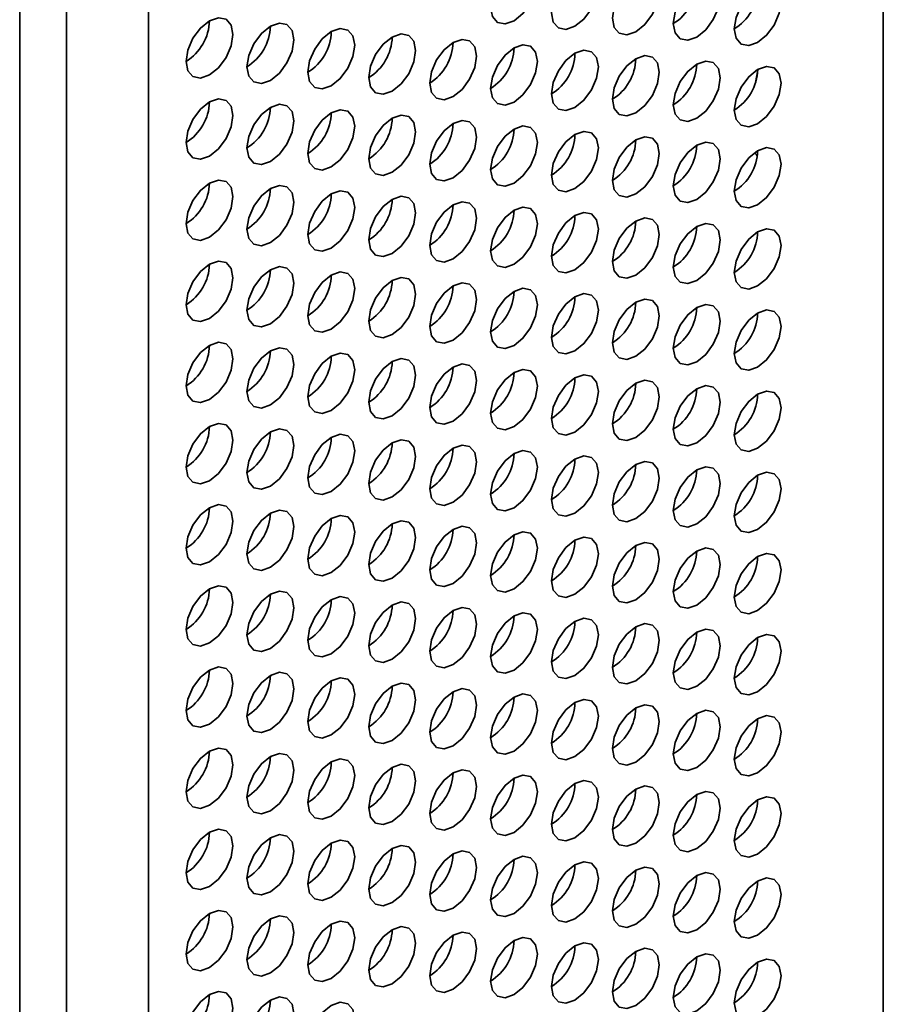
# Model space of a CAD drawing. Header units: millimetres. Extents: x 2 to 1120, y -2 to 861.
# Tile 215 of 226: x 976.54 to 985.23, y 575.2 to 585.11. Entities that reach past the tile are written whole.
import ezdxf

# ---------------------------------------------------------------- set-up
doc = ezdxf.new("R2010")
doc.units = ezdxf.units.MM

msp = doc.modelspace()

# ---------------------------------------------------------------- linework, layer by layer
at = {"color": 7, "linetype": 'Continuous', "lineweight": 35}
for p, q in [((985.2279, 504.6048), (985.2279, 628.9549)), ((977.8355, 624.9684), (977.8355, 499.4046)), ((976.5391, 498.7359), (976.5391, 624.6846)), ((977.0105, 498.9284), (977.0105, 624.4921)), ((983.9406, 584.4735), (983.9654, 584.5996))]:
    msp.add_line(p, q, dxfattribs=at)
at = {"color": 7, "linetype": 'Continuous', "lineweight": 35, "flags": 128}
for points in [[(981.5125, 585.0947), (981.6027, 585.1675), (981.6791, 585.2707), (981.7302, 585.3885), (981.7482, 585.503), (981.7302, 585.5968), (981.6791, 585.6556), (981.6027, 585.6704), (981.5125, 585.6391), (981.4223, 585.5663), (981.3458, 585.4631), (981.2947, 585.3454), (981.2768, 585.2308), (981.2947, 585.137), (981.3458, 585.0782), (981.4223, 585.0634), (981.5125, 585.0947)], [(982.1253, 585.0402), (982.2155, 585.113), (982.2919, 585.2162), (982.343, 585.334), (982.361, 585.4485), (982.343, 585.5423), (982.2919, 585.6011), (982.2155, 585.6159), (982.1253, 585.5846), (982.0351, 585.5118), (981.9586, 585.4087), (981.9075, 585.2909), (981.8896, 585.1763), (981.9075, 585.0825), (981.9586, 585.0237), (982.0351, 585.0089), (982.1253, 585.0402)], [(982.7381, 584.9857), (982.8283, 585.0585), (982.9048, 585.1617), (982.9559, 585.2795), (982.9738, 585.394), (982.9559, 585.4878), (982.9048, 585.5466), (982.8283, 585.5614), (982.7381, 585.5301), (982.6479, 585.4573), (982.5714, 585.3542), (982.5203, 585.2364), (982.5024, 585.1218), (982.5203, 585.028), (982.5714, 584.9692), (982.6479, 584.9544), (982.7381, 584.9857)], [(983.3509, 584.9312), (983.4411, 585.004), (983.5176, 585.1072), (983.5687, 585.225), (983.5866, 585.3395), (983.5687, 585.4333), (983.5176, 585.4921), (983.4411, 585.507), (983.3509, 585.4756), (983.2607, 585.4028), (983.1843, 585.2997), (983.1332, 585.1819), (983.1152, 585.0674), (983.1332, 584.9736), (983.1843, 584.9147), (983.2607, 584.8999), (983.3509, 584.9312)], [(983.9638, 584.8767), (984.054, 584.9495), (984.1304, 585.0527), (984.1815, 585.1705), (984.1995, 585.285), (984.1815, 585.3788), (984.1304, 585.4376), (984.054, 585.4525), (983.9638, 585.4211), (983.8736, 585.3483), (983.7971, 585.2452), (983.746, 585.1274), (983.7281, 585.0129), (983.746, 584.9191), (983.7971, 584.8603), (983.8736, 584.8454), (983.9638, 584.8767)], [(978.4483, 584.5507), (978.5385, 584.6234), (978.615, 584.7266), (978.6661, 584.8444), (978.684, 584.9589), (978.6661, 585.0527), (978.615, 585.1115), (978.5385, 585.1264), (978.4483, 585.095), (978.3581, 585.0222), (978.2817, 584.9191), (978.2306, 584.8013), (978.2126, 584.6868), (978.2306, 584.593), (978.2817, 584.5342), (978.3581, 584.5193), (978.4483, 584.5507)], [(979.0612, 584.4962), (979.1514, 584.5689), (979.2278, 584.6721), (979.2789, 584.7899), (979.2969, 584.9044), (979.2789, 584.9982), (979.2278, 585.057), (979.1514, 585.0719), (979.0612, 585.0405), (978.971, 584.9677), (978.8945, 584.8646), (978.8434, 584.7468), (978.8254, 584.6323), (978.8434, 584.5385), (978.8945, 584.4797), (978.971, 584.4648), (979.0612, 584.4962)], [(979.674, 584.4417), (979.7642, 584.5145), (979.8406, 584.6176), (979.8917, 584.7354), (979.9097, 584.8499), (979.8917, 584.9437), (979.8406, 585.0025), (979.7642, 585.0174), (979.674, 584.986), (979.5838, 584.9132), (979.5073, 584.8101), (979.4562, 584.6923), (979.4383, 584.5778), (979.4562, 584.484), (979.5073, 584.4252), (979.5838, 584.4103), (979.674, 584.4417)], [(980.2868, 584.3872), (980.377, 584.46), (980.4535, 584.5631), (980.5046, 584.6809), (980.5225, 584.7954), (980.5046, 584.8892), (980.4535, 584.948), (980.377, 584.9629), (980.2868, 584.9315), (980.1966, 584.8587), (980.1201, 584.7556), (980.069, 584.6378), (980.0511, 584.5233), (980.069, 584.4295), (980.1201, 584.3707), (980.1966, 584.3558), (980.2868, 584.3872)], [(980.8996, 584.3327), (980.9898, 584.4055), (981.0663, 584.5086), (981.1174, 584.6264), (981.1353, 584.7409), (981.1174, 584.8347), (981.0663, 584.8935), (980.9898, 584.9084), (980.8996, 584.877), (980.8094, 584.8042), (980.733, 584.7011), (980.6819, 584.5833), (980.6639, 584.4688), (980.6819, 584.375), (980.733, 584.3162), (980.8094, 584.3013), (980.8996, 584.3327)], [(981.5125, 584.2782), (981.6027, 584.351), (981.6791, 584.4541), (981.7302, 584.5719), (981.7482, 584.6864), (981.7302, 584.7802), (981.6791, 584.839), (981.6027, 584.8539), (981.5125, 584.8225), (981.4223, 584.7498), (981.3458, 584.6466), (981.2947, 584.5288), (981.2768, 584.4143), (981.2947, 584.3205), (981.3458, 584.2617), (981.4223, 584.2468), (981.5125, 584.2782)], [(982.1253, 584.2237), (982.2155, 584.2965), (982.2919, 584.3996), (982.343, 584.5174), (982.361, 584.6319), (982.343, 584.7257), (982.2919, 584.7845), (982.2155, 584.7994), (982.1253, 584.768), (982.0351, 584.6953), (981.9586, 584.5921), (981.9075, 584.4743), (981.8896, 584.3598), (981.9075, 584.266), (981.9586, 584.2072), (982.0351, 584.1923), (982.1253, 584.2237)], [(982.7381, 584.1692), (982.8283, 584.242), (982.9048, 584.3451), (982.9559, 584.4629), (982.9738, 584.5774), (982.9559, 584.6712), (982.9048, 584.7301), (982.8283, 584.7449), (982.7381, 584.7136), (982.6479, 584.6408), (982.5714, 584.5376), (982.5203, 584.4198), (982.5024, 584.3053), (982.5203, 584.2115), (982.5714, 584.1527), (982.6479, 584.1378), (982.7381, 584.1692)], [(983.3509, 584.1147), (983.4411, 584.1875), (983.5176, 584.2906), (983.5687, 584.4084), (983.5866, 584.5229), (983.5687, 584.6168), (983.5176, 584.6756), (983.4411, 584.6904), (983.3509, 584.6591), (983.2607, 584.5863), (983.1843, 584.4831), (983.1332, 584.3653), (983.1152, 584.2508), (983.1332, 584.157), (983.1843, 584.0982), (983.2607, 584.0833), (983.3509, 584.1147)], [(983.9638, 584.0602), (984.054, 584.133), (984.1304, 584.2361), (984.1815, 584.3539), (984.1995, 584.4685), (984.1815, 584.5623), (984.1304, 584.6211), (984.054, 584.6359), (983.9638, 584.6046), (983.8736, 584.5318), (983.7971, 584.4286), (983.746, 584.3108), (983.7281, 584.1963), (983.746, 584.1025), (983.7971, 584.0437), (983.8736, 584.0289), (983.9638, 584.0602)], [(978.4483, 583.7341), (978.5385, 583.8069), (978.615, 583.91), (978.6661, 584.0278), (978.684, 584.1424), (978.6661, 584.2362), (978.615, 584.295), (978.5385, 584.3098), (978.4483, 584.2785), (978.3581, 584.2057), (978.2817, 584.1025), (978.2306, 583.9847), (978.2126, 583.8702), (978.2306, 583.7764), (978.2817, 583.7176), (978.3581, 583.7028), (978.4483, 583.7341)], [(979.0612, 583.6796), (979.1514, 583.7524), (979.2278, 583.8556), (979.2789, 583.9733), (979.2969, 584.0879), (979.2789, 584.1817), (979.2278, 584.2405), (979.1514, 584.2553), (979.0612, 584.224), (978.971, 584.1512), (978.8945, 584.048), (978.8434, 583.9302), (978.8254, 583.8157), (978.8434, 583.7219), (978.8945, 583.6631), (978.971, 583.6483), (979.0612, 583.6796)], [(979.674, 583.6251), (979.7642, 583.6979), (979.8406, 583.8011), (979.8917, 583.9189), (979.9097, 584.0334), (979.8917, 584.1272), (979.8406, 584.186), (979.7642, 584.2008), (979.674, 584.1695), (979.5838, 584.0967), (979.5073, 583.9935), (979.4562, 583.8758), (979.4383, 583.7612), (979.4562, 583.6674), (979.5073, 583.6086), (979.5838, 583.5938), (979.674, 583.6251)], [(980.2868, 583.5706), (980.377, 583.6434), (980.4535, 583.7466), (980.5046, 583.8644), (980.5225, 583.9789), (980.5046, 584.0727), (980.4535, 584.1315), (980.377, 584.1463), (980.2868, 584.115), (980.1966, 584.0422), (980.1201, 583.9391), (980.069, 583.8213), (980.0511, 583.7067), (980.069, 583.6129), (980.1201, 583.5541), (980.1966, 583.5393), (980.2868, 583.5706)], [(980.8996, 583.5161), (980.9898, 583.5889), (981.0663, 583.6921), (981.1174, 583.8099), (981.1353, 583.9244), (981.1174, 584.0182), (981.0663, 584.077), (980.9898, 584.0918), (980.8996, 584.0605), (980.8094, 583.9877), (980.733, 583.8846), (980.6819, 583.7668), (980.6639, 583.6522), (980.6819, 583.5584), (980.733, 583.4996), (980.8094, 583.4848), (980.8996, 583.5161)], [(981.5125, 583.4616), (981.6027, 583.5344), (981.6791, 583.6376), (981.7302, 583.7554), (981.7482, 583.8699), (981.7302, 583.9637), (981.6791, 584.0225), (981.6027, 584.0374), (981.5125, 584.006), (981.4223, 583.9332), (981.3458, 583.8301), (981.2947, 583.7123), (981.2768, 583.5978), (981.2947, 583.504), (981.3458, 583.4451), (981.4223, 583.4303), (981.5125, 583.4616)], [(982.1253, 583.4071), (982.2155, 583.4799), (982.2919, 583.5831), (982.343, 583.7009), (982.361, 583.8154), (982.343, 583.9092), (982.2919, 583.968), (982.2155, 583.9829), (982.1253, 583.9515), (982.0351, 583.8787), (981.9586, 583.7756), (981.9075, 583.6578), (981.8896, 583.5433), (981.9075, 583.4495), (981.9586, 583.3907), (982.0351, 583.3758), (982.1253, 583.4071)], [(982.7381, 583.3527), (982.8283, 583.4254), (982.9048, 583.5286), (982.9559, 583.6464), (982.9738, 583.7609), (982.9559, 583.8547), (982.9048, 583.9135), (982.8283, 583.9284), (982.7381, 583.897), (982.6479, 583.8242), (982.5714, 583.7211), (982.5203, 583.6033), (982.5024, 583.4888), (982.5203, 583.395), (982.5714, 583.3362), (982.6479, 583.3213), (982.7381, 583.3527)], [(983.3509, 583.2982), (983.4411, 583.371), (983.5176, 583.4741), (983.5687, 583.5919), (983.5866, 583.7064), (983.5687, 583.8002), (983.5176, 583.859), (983.4411, 583.8739), (983.3509, 583.8425), (983.2607, 583.7697), (983.1843, 583.6666), (983.1332, 583.5488), (983.1152, 583.4343), (983.1332, 583.3405), (983.1843, 583.2817), (983.2607, 583.2668), (983.3509, 583.2982)], [(983.9638, 583.2437), (984.054, 583.3165), (984.1304, 583.4196), (984.1815, 583.5374), (984.1995, 583.6519), (984.1815, 583.7457), (984.1304, 583.8045), (984.054, 583.8194), (983.9638, 583.788), (983.8736, 583.7152), (983.7971, 583.6121), (983.746, 583.4943), (983.7281, 583.3798), (983.746, 583.286), (983.7971, 583.2272), (983.8736, 583.2123), (983.9638, 583.2437)], [(983.96, 583.7377), (983.9518, 583.7463), (983.9324, 583.7675)], [(978.4483, 582.9176), (978.5385, 582.9904), (978.615, 583.0935), (978.6661, 583.2113), (978.684, 583.3258), (978.6661, 583.4196), (978.615, 583.4784), (978.5385, 583.4933), (978.4483, 583.4619), (978.3581, 583.3891), (978.2817, 583.286), (978.2306, 583.1682), (978.2126, 583.0537), (978.2306, 582.9599), (978.2817, 582.9011), (978.3581, 582.8862), (978.4483, 582.9176)], [(979.0612, 582.8631), (979.1514, 582.9359), (979.2278, 583.039), (979.2789, 583.1568), (979.2969, 583.2713), (979.2789, 583.3651), (979.2278, 583.4239), (979.1514, 583.4388), (979.0612, 583.4074), (978.971, 583.3346), (978.8945, 583.2315), (978.8434, 583.1137), (978.8254, 582.9992), (978.8434, 582.9054), (978.8945, 582.8466), (978.971, 582.8317), (979.0612, 582.8631)], [(979.674, 582.8086), (979.7642, 582.8814), (979.8406, 582.9845), (979.8917, 583.1023), (979.9097, 583.2168), (979.8917, 583.3106), (979.8406, 583.3694), (979.7642, 583.3843), (979.674, 583.3529), (979.5838, 583.2802), (979.5073, 583.177), (979.4562, 583.0592), (979.4383, 582.9447), (979.4562, 582.8509), (979.5073, 582.7921), (979.5838, 582.7772), (979.674, 582.8086)], [(980.2868, 582.7541), (980.377, 582.8269), (980.4535, 582.93), (980.5046, 583.0478), (980.5225, 583.1623), (980.5046, 583.2561), (980.4535, 583.3149), (980.377, 583.3298), (980.2868, 583.2984), (980.1966, 583.2257), (980.1201, 583.1225), (980.069, 583.0047), (980.0511, 582.8902), (980.069, 582.7964), (980.1201, 582.7376), (980.1966, 582.7227), (980.2868, 582.7541)], [(980.8996, 582.6996), (980.9898, 582.7724), (981.0663, 582.8755), (981.1174, 582.9933), (981.1353, 583.1078), (981.1174, 583.2016), (981.0663, 583.2604), (980.9898, 583.2753), (980.8996, 583.244), (980.8094, 583.1712), (980.733, 583.068), (980.6819, 582.9502), (980.6639, 582.8357), (980.6819, 582.7419), (980.733, 582.6831), (980.8094, 582.6682), (980.8996, 582.6996)], [(981.5125, 582.6451), (981.6027, 582.7179), (981.6791, 582.821), (981.7302, 582.9388), (981.7482, 583.0533), (981.7302, 583.1472), (981.6791, 583.206), (981.6027, 583.2208), (981.5125, 583.1895), (981.4223, 583.1167), (981.3458, 583.0135), (981.2947, 582.8957), (981.2768, 582.7812), (981.2947, 582.6874), (981.3458, 582.6286), (981.4223, 582.6137), (981.5125, 582.6451)], [(982.1253, 582.5906), (982.2155, 582.6634), (982.2919, 582.7665), (982.343, 582.8843), (982.361, 582.9989), (982.343, 583.0927), (982.2919, 583.1515), (982.2155, 583.1663), (982.1253, 583.135), (982.0351, 583.0622), (981.9586, 582.959), (981.9075, 582.8412), (981.8896, 582.7267), (981.9075, 582.6329), (981.9586, 582.5741), (982.0351, 582.5593), (982.1253, 582.5906)], [(982.7381, 582.5361), (982.8283, 582.6089), (982.9048, 582.712), (982.9559, 582.8298), (982.9738, 582.9444), (982.9559, 583.0382), (982.9048, 583.097), (982.8283, 583.1118), (982.7381, 583.0805), (982.6479, 583.0077), (982.5714, 582.9045), (982.5203, 582.7867), (982.5024, 582.6722), (982.5203, 582.5784), (982.5714, 582.5196), (982.6479, 582.5048), (982.7381, 582.5361)], [(983.3509, 582.4816), (983.4411, 582.5544), (983.5176, 582.6576), (983.5687, 582.7754), (983.5866, 582.8899), (983.5687, 582.9837), (983.5176, 583.0425), (983.4411, 583.0573), (983.3509, 583.026), (983.2607, 582.9532), (983.1843, 582.85), (983.1332, 582.7322), (983.1152, 582.6177), (983.1332, 582.5239), (983.1843, 582.4651), (983.2607, 582.4503), (983.3509, 582.4816)], [(983.9638, 582.4271), (984.054, 582.4999), (984.1304, 582.6031), (984.1815, 582.7209), (984.1995, 582.8354), (984.1815, 582.9292), (984.1304, 582.988), (984.054, 583.0028), (983.9638, 582.9715), (983.8736, 582.8987), (983.7971, 582.7956), (983.746, 582.6778), (983.7281, 582.5632), (983.746, 582.4694), (983.7971, 582.4106), (983.8736, 582.3958), (983.9638, 582.4271)], [(978.4483, 582.101), (978.5385, 582.1738), (978.615, 582.277), (978.6661, 582.3948), (978.684, 582.5093), (978.6661, 582.6031), (978.615, 582.6619), (978.5385, 582.6767), (978.4483, 582.6454), (978.3581, 582.5726), (978.2817, 582.4695), (978.2306, 582.3517), (978.2126, 582.2371), (978.2306, 582.1433), (978.2817, 582.0845), (978.3581, 582.0697), (978.4483, 582.101)], [(979.0612, 582.0465), (979.1514, 582.1193), (979.2278, 582.2225), (979.2789, 582.3403), (979.2969, 582.4548), (979.2789, 582.5486), (979.2278, 582.6074), (979.1514, 582.6222), (979.0612, 582.5909), (978.971, 582.5181), (978.8945, 582.415), (978.8434, 582.2972), (978.8254, 582.1826), (978.8434, 582.0888), (978.8945, 582.03), (978.971, 582.0152), (979.0612, 582.0465)], [(979.674, 581.992), (979.7642, 582.0648), (979.8406, 582.168), (979.8917, 582.2858), (979.9097, 582.4003), (979.8917, 582.4941), (979.8406, 582.5529), (979.7642, 582.5678), (979.674, 582.5364), (979.5838, 582.4636), (979.5073, 582.3605), (979.4562, 582.2427), (979.4383, 582.1282), (979.4562, 582.0344), (979.5073, 581.9755), (979.5838, 581.9607), (979.674, 581.992)], [(980.2868, 581.9375), (980.377, 582.0103), (980.4535, 582.1135), (980.5046, 582.2313), (980.5225, 582.3458), (980.5046, 582.4396), (980.4535, 582.4984), (980.377, 582.5133), (980.2868, 582.4819), (980.1966, 582.4091), (980.1201, 582.306), (980.069, 582.1882), (980.0511, 582.0737), (980.069, 581.9799), (980.1201, 581.9211), (980.1966, 581.9062), (980.2868, 581.9375)], [(980.8996, 581.8831), (980.9898, 581.9558), (981.0663, 582.059), (981.1174, 582.1768), (981.1353, 582.2913), (981.1174, 582.3851), (981.0663, 582.4439), (980.9898, 582.4588), (980.8996, 582.4274), (980.8094, 582.3546), (980.733, 582.2515), (980.6819, 582.1337), (980.6639, 582.0192), (980.6819, 581.9254), (980.733, 581.8666), (980.8094, 581.8517), (980.8996, 581.8831)], [(981.5125, 581.8286), (981.6027, 581.9013), (981.6791, 582.0045), (981.7302, 582.1223), (981.7482, 582.2368), (981.7302, 582.3306), (981.6791, 582.3894), (981.6027, 582.4043), (981.5125, 582.3729), (981.4223, 582.3001), (981.3458, 582.197), (981.2947, 582.0792), (981.2768, 581.9647), (981.2947, 581.8709), (981.3458, 581.8121), (981.4223, 581.7972), (981.5125, 581.8286)], [(982.1253, 581.7741), (982.2155, 581.8469), (982.2919, 581.95), (982.343, 582.0678), (982.361, 582.1823), (982.343, 582.2761), (982.2919, 582.3349), (982.2155, 582.3498), (982.1253, 582.3184), (982.0351, 582.2456), (981.9586, 582.1425), (981.9075, 582.0247), (981.8896, 581.9102), (981.9075, 581.8164), (981.9586, 581.7576), (982.0351, 581.7427), (982.1253, 581.7741)], [(982.7381, 581.7196), (982.8283, 581.7924), (982.9048, 581.8955), (982.9559, 582.0133), (982.9738, 582.1278), (982.9559, 582.2216), (982.9048, 582.2804), (982.8283, 582.2953), (982.7381, 582.2639), (982.6479, 582.1911), (982.5714, 582.088), (982.5203, 581.9702), (982.5024, 581.8557), (982.5203, 581.7619), (982.5714, 581.7031), (982.6479, 581.6882), (982.7381, 581.7196)], [(983.3509, 581.6651), (983.4411, 581.7379), (983.5176, 581.841), (983.5687, 581.9588), (983.5866, 582.0733), (983.5687, 582.1671), (983.5176, 582.2259), (983.4411, 582.2408), (983.3509, 582.2094), (983.2607, 582.1367), (983.1843, 582.0335), (983.1332, 581.9157), (983.1152, 581.8012), (983.1332, 581.7074), (983.1843, 581.6486), (983.2607, 581.6337), (983.3509, 581.6651)], [(983.9638, 581.6106), (984.054, 581.6834), (984.1304, 581.7865), (984.1815, 581.9043), (984.1995, 582.0188), (984.1815, 582.1126), (984.1304, 582.1714), (984.054, 582.1863), (983.9638, 582.1549), (983.8736, 582.0822), (983.7971, 581.979), (983.746, 581.8612), (983.7281, 581.7467), (983.746, 581.6529), (983.7971, 581.5941), (983.8736, 581.5792), (983.9638, 581.6106)], [(978.4483, 581.2845), (978.5385, 581.3573), (978.615, 581.4604), (978.6661, 581.5782), (978.684, 581.6927), (978.6661, 581.7865), (978.615, 581.8453), (978.5385, 581.8602), (978.4483, 581.8288), (978.3581, 581.7561), (978.2817, 581.6529), (978.2306, 581.5351), (978.2126, 581.4206), (978.2306, 581.3268), (978.2817, 581.268), (978.3581, 581.2531), (978.4483, 581.2845)], [(979.0612, 581.23), (979.1514, 581.3028), (979.2278, 581.4059), (979.2789, 581.5237), (979.2969, 581.6382), (979.2789, 581.732), (979.2278, 581.7908), (979.1514, 581.8057), (979.0612, 581.7744), (978.971, 581.7016), (978.8945, 581.5984), (978.8434, 581.4806), (978.8254, 581.3661), (978.8434, 581.2723), (978.8945, 581.2135), (978.971, 581.1986), (979.0612, 581.23)], [(979.674, 581.1755), (979.7642, 581.2483), (979.8406, 581.3514), (979.8917, 581.4692), (979.9097, 581.5837), (979.8917, 581.6775), (979.8406, 581.7364), (979.7642, 581.7512), (979.674, 581.7199), (979.5838, 581.6471), (979.5073, 581.5439), (979.4562, 581.4261), (979.4383, 581.3116), (979.4562, 581.2178), (979.5073, 581.159), (979.5838, 581.1441), (979.674, 581.1755)], [(980.2868, 581.121), (980.377, 581.1938), (980.4535, 581.2969), (980.5046, 581.4147), (980.5225, 581.5293), (980.5046, 581.6231), (980.4535, 581.6819), (980.377, 581.6967), (980.2868, 581.6654), (980.1966, 581.5926), (980.1201, 581.4894), (980.069, 581.3716), (980.0511, 581.2571), (980.069, 581.1633), (980.1201, 581.1045), (980.1966, 581.0897), (980.2868, 581.121)], [(980.8996, 581.0665), (980.9898, 581.1393), (981.0663, 581.2424), (981.1174, 581.3602), (981.1353, 581.4748), (981.1174, 581.5686), (981.0663, 581.6274), (980.9898, 581.6422), (980.8996, 581.6109), (980.8094, 581.5381), (980.733, 581.4349), (980.6819, 581.3171), (980.6639, 581.2026), (980.6819, 581.1088), (980.733, 581.05), (980.8094, 581.0352), (980.8996, 581.0665)], [(981.5125, 581.012), (981.6027, 581.0848), (981.6791, 581.188), (981.7302, 581.3058), (981.7482, 581.4203), (981.7302, 581.5141), (981.6791, 581.5729), (981.6027, 581.5877), (981.5125, 581.5564), (981.4223, 581.4836), (981.3458, 581.3804), (981.2947, 581.2626), (981.2768, 581.1481), (981.2947, 581.0543), (981.3458, 580.9955), (981.4223, 580.9807), (981.5125, 581.012)], [(982.1253, 580.9575), (982.2155, 581.0303), (982.2919, 581.1335), (982.343, 581.2513), (982.361, 581.3658), (982.343, 581.4596), (982.2919, 581.5184), (982.2155, 581.5332), (982.1253, 581.5019), (982.0351, 581.4291), (981.9586, 581.326), (981.9075, 581.2082), (981.8896, 581.0936), (981.9075, 580.9998), (981.9586, 580.941), (982.0351, 580.9262), (982.1253, 580.9575)], [(982.7381, 580.903), (982.8283, 580.9758), (982.9048, 581.079), (982.9559, 581.1968), (982.9738, 581.3113), (982.9559, 581.4051), (982.9048, 581.4639), (982.8283, 581.4787), (982.7381, 581.4474), (982.6479, 581.3746), (982.5714, 581.2715), (982.5203, 581.1537), (982.5024, 581.0391), (982.5203, 580.9453), (982.5714, 580.8865), (982.6479, 580.8717), (982.7381, 580.903)], [(983.3509, 580.8485), (983.4411, 580.9213), (983.5176, 581.0245), (983.5687, 581.1423), (983.5866, 581.2568), (983.5687, 581.3506), (983.5176, 581.4094), (983.4411, 581.4243), (983.3509, 581.3929), (983.2607, 581.3201), (983.1843, 581.217), (983.1332, 581.0992), (983.1152, 580.9847), (983.1332, 580.8908), (983.1843, 580.832), (983.2607, 580.8172), (983.3509, 580.8485)], [(983.9638, 580.794), (984.054, 580.8668), (984.1304, 580.97), (984.1815, 581.0878), (984.1995, 581.2023), (984.1815, 581.2961), (984.1304, 581.3549), (984.054, 581.3698), (983.9638, 581.3384), (983.8736, 581.2656), (983.7971, 581.1625), (983.746, 581.0447), (983.7281, 580.9302), (983.746, 580.8364), (983.7971, 580.7775), (983.8736, 580.7627), (983.9638, 580.794)], [(978.4483, 580.4679), (978.5385, 580.5407), (978.615, 580.6439), (978.6661, 580.7617), (978.684, 580.8762), (978.6661, 580.97), (978.615, 581.0288), (978.5385, 581.0437), (978.4483, 581.0123), (978.3581, 580.9395), (978.2817, 580.8364), (978.2306, 580.7186), (978.2126, 580.6041), (978.2306, 580.5103), (978.2817, 580.4515), (978.3581, 580.4366), (978.4483, 580.4679)], [(979.0612, 580.4135), (979.1514, 580.4862), (979.2278, 580.5894), (979.2789, 580.7072), (979.2969, 580.8217), (979.2789, 580.9155), (979.2278, 580.9743), (979.1514, 580.9892), (979.0612, 580.9578), (978.971, 580.885), (978.8945, 580.7819), (978.8434, 580.6641), (978.8254, 580.5496), (978.8434, 580.4558), (978.8945, 580.397), (978.971, 580.3821), (979.0612, 580.4135)], [(979.674, 580.359), (979.7642, 580.4317), (979.8406, 580.5349), (979.8917, 580.6527), (979.9097, 580.7672), (979.8917, 580.861), (979.8406, 580.9198), (979.7642, 580.9347), (979.674, 580.9033), (979.5838, 580.8305), (979.5073, 580.7274), (979.4562, 580.6096), (979.4383, 580.4951), (979.4562, 580.4013), (979.5073, 580.3425), (979.5838, 580.3276), (979.674, 580.359)], [(980.2868, 580.3045), (980.377, 580.3773), (980.4535, 580.4804), (980.5046, 580.5982), (980.5225, 580.7127), (980.5046, 580.8065), (980.4535, 580.8653), (980.377, 580.8802), (980.2868, 580.8488), (980.1966, 580.776), (980.1201, 580.6729), (980.069, 580.5551), (980.0511, 580.4406), (980.069, 580.3468), (980.1201, 580.288), (980.1966, 580.2731), (980.2868, 580.3045)], [(980.8996, 580.25), (980.9898, 580.3228), (981.0663, 580.4259), (981.1174, 580.5437), (981.1353, 580.6582), (981.1174, 580.752), (981.0663, 580.8108), (980.9898, 580.8257), (980.8996, 580.7943), (980.8094, 580.7215), (980.733, 580.6184), (980.6819, 580.5006), (980.6639, 580.3861), (980.6819, 580.2923), (980.733, 580.2335), (980.8094, 580.2186), (980.8996, 580.25)], [(981.5125, 580.1955), (981.6027, 580.2683), (981.6791, 580.3714), (981.7302, 580.4892), (981.7482, 580.6037), (981.7302, 580.6975), (981.6791, 580.7563), (981.6027, 580.7712), (981.5125, 580.7398), (981.4223, 580.667), (981.3458, 580.5639), (981.2947, 580.4461), (981.2768, 580.3316), (981.2947, 580.2378), (981.3458, 580.179), (981.4223, 580.1641), (981.5125, 580.1955)], [(982.1253, 580.141), (982.2155, 580.2138), (982.2919, 580.3169), (982.343, 580.4347), (982.361, 580.5492), (982.343, 580.643), (982.2919, 580.7018), (982.2155, 580.7167), (982.1253, 580.6853), (982.0351, 580.6126), (981.9586, 580.5094), (981.9075, 580.3916), (981.8896, 580.2771), (981.9075, 580.1833), (981.9586, 580.1245), (982.0351, 580.1096), (982.1253, 580.141)], [(982.7381, 580.0865), (982.8283, 580.1593), (982.9048, 580.2624), (982.9559, 580.3802), (982.9738, 580.4947), (982.9559, 580.5885), (982.9048, 580.6473), (982.8283, 580.6622), (982.7381, 580.6309), (982.6479, 580.5581), (982.5714, 580.4549), (982.5203, 580.3371), (982.5024, 580.2226), (982.5203, 580.1288), (982.5714, 580.07), (982.6479, 580.0551), (982.7381, 580.0865)], [(983.3509, 580.032), (983.4411, 580.1048), (983.5176, 580.2079), (983.5687, 580.3257), (983.5866, 580.4402), (983.5687, 580.534), (983.5176, 580.5929), (983.4411, 580.6077), (983.3509, 580.5764), (983.2607, 580.5036), (983.1843, 580.4004), (983.1332, 580.2826), (983.1152, 580.1681), (983.1332, 580.0743), (983.1843, 580.0155), (983.2607, 580.0006), (983.3509, 580.032)], [(983.9638, 579.9775), (984.054, 580.0503), (984.1304, 580.1534), (984.1815, 580.2712), (984.1995, 580.3858), (984.1815, 580.4796), (984.1304, 580.5384), (984.054, 580.5532), (983.9638, 580.5219), (983.8736, 580.4491), (983.7971, 580.3459), (983.746, 580.2281), (983.7281, 580.1136), (983.746, 580.0198), (983.7971, 579.961), (983.8736, 579.9462), (983.9638, 579.9775)], [(978.4483, 579.6514), (978.5385, 579.7242), (978.615, 579.8273), (978.6661, 579.9451), (978.684, 580.0597), (978.6661, 580.1535), (978.615, 580.2123), (978.5385, 580.2271), (978.4483, 580.1958), (978.3581, 580.123), (978.2817, 580.0198), (978.2306, 579.902), (978.2126, 579.7875), (978.2306, 579.6937), (978.2817, 579.6349), (978.3581, 579.6201), (978.4483, 579.6514)], [(979.0612, 579.5969), (979.1514, 579.6697), (979.2278, 579.7728), (979.2789, 579.8906), (979.2969, 580.0052), (979.2789, 580.099), (979.2278, 580.1578), (979.1514, 580.1726), (979.0612, 580.1413), (978.971, 580.0685), (978.8945, 579.9653), (978.8434, 579.8475), (978.8254, 579.733), (978.8434, 579.6392), (978.8945, 579.5804), (978.971, 579.5656), (979.0612, 579.5969)], [(979.674, 579.5424), (979.7642, 579.6152), (979.8406, 579.7184), (979.8917, 579.8361), (979.9097, 579.9507), (979.8917, 580.0445), (979.8406, 580.1033), (979.7642, 580.1181), (979.674, 580.0868), (979.5838, 580.014), (979.5073, 579.9108), (979.4562, 579.793), (979.4383, 579.6785), (979.4562, 579.5847), (979.5073, 579.5259), (979.5838, 579.5111), (979.674, 579.5424)], [(980.2868, 579.4879), (980.377, 579.5607), (980.4535, 579.6639), (980.5046, 579.7817), (980.5225, 579.8962), (980.5046, 579.99), (980.4535, 580.0488), (980.377, 580.0636), (980.2868, 580.0323), (980.1966, 579.9595), (980.1201, 579.8564), (980.069, 579.7386), (980.0511, 579.624), (980.069, 579.5302), (980.1201, 579.4714), (980.1966, 579.4566), (980.2868, 579.4879)], [(980.8996, 579.4334), (980.9898, 579.5062), (981.0663, 579.6094), (981.1174, 579.7272), (981.1353, 579.8417), (981.1174, 579.9355), (981.0663, 579.9943), (980.9898, 580.0091), (980.8996, 579.9778), (980.8094, 579.905), (980.733, 579.8019), (980.6819, 579.6841), (980.6639, 579.5695), (980.6819, 579.4757), (980.733, 579.4169), (980.8094, 579.4021), (980.8996, 579.4334)], [(981.5125, 579.3789), (981.6027, 579.4517), (981.6791, 579.5549), (981.7302, 579.6727), (981.7482, 579.7872), (981.7302, 579.881), (981.6791, 579.9398), (981.6027, 579.9547), (981.5125, 579.9233), (981.4223, 579.8505), (981.3458, 579.7474), (981.2947, 579.6296), (981.2768, 579.515), (981.2947, 579.4212), (981.3458, 579.3624), (981.4223, 579.3476), (981.5125, 579.3789)], [(982.1253, 579.3244), (982.2155, 579.3972), (982.2919, 579.5004), (982.343, 579.6182), (982.361, 579.7327), (982.343, 579.8265), (982.2919, 579.8853), (982.2155, 579.9002), (982.1253, 579.8688), (982.0351, 579.796), (981.9586, 579.6929), (981.9075, 579.5751), (981.8896, 579.4606), (981.9075, 579.3668), (981.9586, 579.3079), (982.0351, 579.2931), (982.1253, 579.3244)], [(982.7381, 579.27), (982.8283, 579.3427), (982.9048, 579.4459), (982.9559, 579.5637), (982.9738, 579.6782), (982.9559, 579.772), (982.9048, 579.8308), (982.8283, 579.8457), (982.7381, 579.8143), (982.6479, 579.7415), (982.5714, 579.6384), (982.5203, 579.5206), (982.5024, 579.4061), (982.5203, 579.3123), (982.5714, 579.2535), (982.6479, 579.2386), (982.7381, 579.27)], [(983.3509, 579.2155), (983.4411, 579.2882), (983.5176, 579.3914), (983.5687, 579.5092), (983.5866, 579.6237), (983.5687, 579.7175), (983.5176, 579.7763), (983.4411, 579.7912), (983.3509, 579.7598), (983.2607, 579.687), (983.1843, 579.5839), (983.1332, 579.4661), (983.1152, 579.3516), (983.1332, 579.2578), (983.1843, 579.199), (983.2607, 579.1841), (983.3509, 579.2155)], [(983.9638, 579.161), (984.054, 579.2338), (984.1304, 579.3369), (984.1815, 579.4547), (984.1995, 579.5692), (984.1815, 579.663), (984.1304, 579.7218), (984.054, 579.7367), (983.9638, 579.7053), (983.8736, 579.6325), (983.7971, 579.5294), (983.746, 579.4116), (983.7281, 579.2971), (983.746, 579.2033), (983.7971, 579.1445), (983.8736, 579.1296), (983.9638, 579.161)], [(978.4483, 578.8349), (978.5385, 578.9077), (978.615, 579.0108), (978.6661, 579.1286), (978.684, 579.2431), (978.6661, 579.3369), (978.615, 579.3957), (978.5385, 579.4106), (978.4483, 579.3792), (978.3581, 579.3064), (978.2817, 579.2033), (978.2306, 579.0855), (978.2126, 578.971), (978.2306, 578.8772), (978.2817, 578.8184), (978.3581, 578.8035), (978.4483, 578.8349)], [(979.0612, 578.7804), (979.1514, 578.8532), (979.2278, 578.9563), (979.2789, 579.0741), (979.2969, 579.1886), (979.2789, 579.2824), (979.2278, 579.3412), (979.1514, 579.3561), (979.0612, 579.3247), (978.971, 579.2519), (978.8945, 579.1488), (978.8434, 579.031), (978.8254, 578.9165), (978.8434, 578.8227), (978.8945, 578.7639), (978.971, 578.749), (979.0612, 578.7804)], [(979.674, 578.7259), (979.7642, 578.7987), (979.8406, 578.9018), (979.8917, 579.0196), (979.9097, 579.1341), (979.8917, 579.2279), (979.8406, 579.2867), (979.7642, 579.3016), (979.674, 579.2702), (979.5838, 579.1974), (979.5073, 579.0943), (979.4562, 578.9765), (979.4383, 578.862), (979.4562, 578.7682), (979.5073, 578.7094), (979.5838, 578.6945), (979.674, 578.7259)], [(980.2868, 578.6714), (980.377, 578.7442), (980.4535, 578.8473), (980.5046, 578.9651), (980.5225, 579.0796), (980.5046, 579.1734), (980.4535, 579.2322), (980.377, 579.2471), (980.2868, 579.2157), (980.1966, 579.143), (980.1201, 579.0398), (980.069, 578.922), (980.0511, 578.8075), (980.069, 578.7137), (980.1201, 578.6549), (980.1966, 578.64), (980.2868, 578.6714)], [(980.8996, 578.6169), (980.9898, 578.6897), (981.0663, 578.7928), (981.1174, 578.9106), (981.1353, 579.0251), (981.1174, 579.1189), (981.0663, 579.1777), (980.9898, 579.1926), (980.8996, 579.1613), (980.8094, 579.0885), (980.733, 578.9853), (980.6819, 578.8675), (980.6639, 578.753), (980.6819, 578.6592), (980.733, 578.6004), (980.8094, 578.5855), (980.8996, 578.6169)], [(981.5125, 578.5624), (981.6027, 578.6352), (981.6791, 578.7383), (981.7302, 578.8561), (981.7482, 578.9706), (981.7302, 579.0644), (981.6791, 579.1233), (981.6027, 579.1381), (981.5125, 579.1068), (981.4223, 579.034), (981.3458, 578.9308), (981.2947, 578.813), (981.2768, 578.6985), (981.2947, 578.6047), (981.3458, 578.5459), (981.4223, 578.531), (981.5125, 578.5624)], [(982.1253, 578.5079), (982.2155, 578.5807), (982.2919, 578.6838), (982.343, 578.8016), (982.361, 578.9162), (982.343, 579.01), (982.2919, 579.0688), (982.2155, 579.0836), (982.1253, 579.0523), (982.0351, 578.9795), (981.9586, 578.8763), (981.9075, 578.7585), (981.8896, 578.644), (981.9075, 578.5502), (981.9586, 578.4914), (982.0351, 578.4766), (982.1253, 578.5079)], [(982.7381, 578.4534), (982.8283, 578.5262), (982.9048, 578.6293), (982.9559, 578.7471), (982.9738, 578.8617), (982.9559, 578.9555), (982.9048, 579.0143), (982.8283, 579.0291), (982.7381, 578.9978), (982.6479, 578.925), (982.5714, 578.8218), (982.5203, 578.704), (982.5024, 578.5895), (982.5203, 578.4957), (982.5714, 578.4369), (982.6479, 578.4221), (982.7381, 578.4534)], [(983.3509, 578.3989), (983.4411, 578.4717), (983.5176, 578.5749), (983.5687, 578.6926), (983.5866, 578.8072), (983.5687, 578.901), (983.5176, 578.9598), (983.4411, 578.9746), (983.3509, 578.9433), (983.2607, 578.8705), (983.1843, 578.7673), (983.1332, 578.6495), (983.1152, 578.535), (983.1332, 578.4412), (983.1843, 578.3824), (983.2607, 578.3676), (983.3509, 578.3989)], [(983.9638, 578.3444), (984.054, 578.4172), (984.1304, 578.5204), (984.1815, 578.6382), (984.1995, 578.7527), (984.1815, 578.8465), (984.1304, 578.9053), (984.054, 578.9201), (983.9638, 578.8888), (983.8736, 578.816), (983.7971, 578.7128), (983.746, 578.5951), (983.7281, 578.4805), (983.746, 578.3867), (983.7971, 578.3279), (983.8736, 578.3131), (983.9638, 578.3444)], [(978.4483, 578.0183), (978.5385, 578.0911), (978.615, 578.1943), (978.6661, 578.3121), (978.684, 578.4266), (978.6661, 578.5204), (978.615, 578.5792), (978.5385, 578.594), (978.4483, 578.5627), (978.3581, 578.4899), (978.2817, 578.3867), (978.2306, 578.269), (978.2126, 578.1544), (978.2306, 578.0606), (978.2817, 578.0018), (978.3581, 577.987), (978.4483, 578.0183)], [(979.0612, 577.9638), (979.1514, 578.0366), (979.2278, 578.1398), (979.2789, 578.2576), (979.2969, 578.3721), (979.2789, 578.4659), (979.2278, 578.5247), (979.1514, 578.5395), (979.0612, 578.5082), (978.971, 578.4354), (978.8945, 578.3323), (978.8434, 578.2145), (978.8254, 578.0999), (978.8434, 578.0061), (978.8945, 577.9473), (978.971, 577.9325), (979.0612, 577.9638)], [(979.674, 577.9093), (979.7642, 577.9821), (979.8406, 578.0853), (979.8917, 578.2031), (979.9097, 578.3176), (979.8917, 578.4114), (979.8406, 578.4702), (979.7642, 578.485), (979.674, 578.4537), (979.5838, 578.3809), (979.5073, 578.2778), (979.4562, 578.16), (979.4383, 578.0454), (979.4562, 577.9516), (979.5073, 577.8928), (979.5838, 577.878), (979.674, 577.9093)], [(980.2868, 577.8548), (980.377, 577.9276), (980.4535, 578.0308), (980.5046, 578.1486), (980.5225, 578.2631), (980.5046, 578.3569), (980.4535, 578.4157), (980.377, 578.4306), (980.2868, 578.3992), (980.1966, 578.3264), (980.1201, 578.2233), (980.069, 578.1055), (980.0511, 577.991), (980.069, 577.8972), (980.1201, 577.8383), (980.1966, 577.8235), (980.2868, 577.8548)], [(980.8996, 577.8003), (980.9898, 577.8731), (981.0663, 577.9763), (981.1174, 578.0941), (981.1353, 578.2086), (981.1174, 578.3024), (981.0663, 578.3612), (980.9898, 578.3761), (980.8996, 578.3447), (980.8094, 578.2719), (980.733, 578.1688), (980.6819, 578.051), (980.6639, 577.9365), (980.6819, 577.8427), (980.733, 577.7839), (980.8094, 577.769), (980.8996, 577.8003)], [(981.5125, 577.7459), (981.6027, 577.8186), (981.6791, 577.9218), (981.7302, 578.0396), (981.7482, 578.1541), (981.7302, 578.2479), (981.6791, 578.3067), (981.6027, 578.3216), (981.5125, 578.2902), (981.4223, 578.2174), (981.3458, 578.1143), (981.2947, 577.9965), (981.2768, 577.882), (981.2947, 577.7882), (981.3458, 577.7294), (981.4223, 577.7145), (981.5125, 577.7459)], [(982.1253, 577.6914), (982.2155, 577.7642), (982.2919, 577.8673), (982.343, 577.9851), (982.361, 578.0996), (982.343, 578.1934), (982.2919, 578.2522), (982.2155, 578.2671), (982.1253, 578.2357), (982.0351, 578.1629), (981.9586, 578.0598), (981.9075, 577.942), (981.8896, 577.8275), (981.9075, 577.7337), (981.9586, 577.6749), (982.0351, 577.66), (982.1253, 577.6914)], [(982.7381, 577.6369), (982.8283, 577.7097), (982.9048, 577.8128), (982.9559, 577.9306), (982.9738, 578.0451), (982.9559, 578.1389), (982.9048, 578.1977), (982.8283, 578.2126), (982.7381, 578.1812), (982.6479, 578.1084), (982.5714, 578.0053), (982.5203, 577.8875), (982.5024, 577.773), (982.5203, 577.6792), (982.5714, 577.6204), (982.6479, 577.6055), (982.7381, 577.6369)], [(983.3509, 577.5824), (983.4411, 577.6552), (983.5176, 577.7583), (983.5687, 577.8761), (983.5866, 577.9906), (983.5687, 578.0844), (983.5176, 578.1432), (983.4411, 578.1581), (983.3509, 578.1267), (983.2607, 578.0539), (983.1843, 577.9508), (983.1332, 577.833), (983.1152, 577.7185), (983.1332, 577.6247), (983.1843, 577.5659), (983.2607, 577.551), (983.3509, 577.5824)], [(983.9638, 577.5279), (984.054, 577.6007), (984.1304, 577.7038), (984.1815, 577.8216), (984.1995, 577.9361), (984.1815, 578.0299), (984.1304, 578.0887), (984.054, 578.1036), (983.9638, 578.0722), (983.8736, 577.9995), (983.7971, 577.8963), (983.746, 577.7785), (983.7281, 577.664), (983.746, 577.5702), (983.7971, 577.5114), (983.8736, 577.4965), (983.9638, 577.5279)], [(978.4483, 577.2018), (978.5385, 577.2746), (978.615, 577.3777), (978.6661, 577.4955), (978.684, 577.61), (978.6661, 577.7038), (978.615, 577.7626), (978.5385, 577.7775), (978.4483, 577.7461), (978.3581, 577.6734), (978.2817, 577.5702), (978.2306, 577.4524), (978.2126, 577.3379), (978.2306, 577.2441), (978.2817, 577.1853), (978.3581, 577.1704), (978.4483, 577.2018)], [(979.0612, 577.1473), (979.1514, 577.2201), (979.2278, 577.3232), (979.2789, 577.441), (979.2969, 577.5555), (979.2789, 577.6493), (979.2278, 577.7081), (979.1514, 577.723), (979.0612, 577.6916), (978.971, 577.6189), (978.8945, 577.5157), (978.8434, 577.3979), (978.8254, 577.2834), (978.8434, 577.1896), (978.8945, 577.1308), (978.971, 577.1159), (979.0612, 577.1473)], [(979.674, 577.0928), (979.7642, 577.1656), (979.8406, 577.2687), (979.8917, 577.3865), (979.9097, 577.501), (979.8917, 577.5948), (979.8406, 577.6537), (979.7642, 577.6685), (979.674, 577.6372), (979.5838, 577.5644), (979.5073, 577.4612), (979.4562, 577.3434), (979.4383, 577.2289), (979.4562, 577.1351), (979.5073, 577.0763), (979.5838, 577.0614), (979.674, 577.0928)], [(980.2868, 577.0383), (980.377, 577.1111), (980.4535, 577.2142), (980.5046, 577.332), (980.5225, 577.4466), (980.5046, 577.5404), (980.4535, 577.5992), (980.377, 577.614), (980.2868, 577.5827), (980.1966, 577.5099), (980.1201, 577.4067), (980.069, 577.2889), (980.0511, 577.1744), (980.069, 577.0806), (980.1201, 577.0218), (980.1966, 577.0069), (980.2868, 577.0383)], [(980.8996, 576.9838), (980.9898, 577.0566), (981.0663, 577.1597), (981.1174, 577.2775), (981.1353, 577.3921), (981.1174, 577.4859), (981.0663, 577.5447), (980.9898, 577.5595), (980.8996, 577.5282), (980.8094, 577.4554), (980.733, 577.3522), (980.6819, 577.2344), (980.6639, 577.1199), (980.6819, 577.0261), (980.733, 576.9673), (980.8094, 576.9525), (980.8996, 576.9838)], [(981.5125, 576.9293), (981.6027, 577.0021), (981.6791, 577.1052), (981.7302, 577.223), (981.7482, 577.3376), (981.7302, 577.4314), (981.6791, 577.4902), (981.6027, 577.505), (981.5125, 577.4737), (981.4223, 577.4009), (981.3458, 577.2977), (981.2947, 577.1799), (981.2768, 577.0654), (981.2947, 576.9716), (981.3458, 576.9128), (981.4223, 576.898), (981.5125, 576.9293)], [(982.1253, 576.8748), (982.2155, 576.9476), (982.2919, 577.0508), (982.343, 577.1686), (982.361, 577.2831), (982.343, 577.3769), (982.2919, 577.4357), (982.2155, 577.4505), (982.1253, 577.4192), (982.0351, 577.3464), (981.9586, 577.2432), (981.9075, 577.1255), (981.8896, 577.0109), (981.9075, 576.9171), (981.9586, 576.8583), (982.0351, 576.8435), (982.1253, 576.8748)], [(982.7381, 576.8203), (982.8283, 576.8931), (982.9048, 576.9963), (982.9559, 577.1141), (982.9738, 577.2286), (982.9559, 577.3224), (982.9048, 577.3812), (982.8283, 577.396), (982.7381, 577.3647), (982.6479, 577.2919), (982.5714, 577.1888), (982.5203, 577.071), (982.5024, 576.9564), (982.5203, 576.8626), (982.5714, 576.8038), (982.6479, 576.789), (982.7381, 576.8203)], [(983.3509, 576.7658), (983.4411, 576.8386), (983.5176, 576.9418), (983.5687, 577.0596), (983.5866, 577.1741), (983.5687, 577.2679), (983.5176, 577.3267), (983.4411, 577.3415), (983.3509, 577.3102), (983.2607, 577.2374), (983.1843, 577.1343), (983.1332, 577.0165), (983.1152, 576.9019), (983.1332, 576.8081), (983.1843, 576.7493), (983.2607, 576.7345), (983.3509, 576.7658)], [(983.9638, 576.7113), (984.054, 576.7841), (984.1304, 576.8873), (984.1815, 577.0051), (984.1995, 577.1196), (984.1815, 577.2134), (984.1304, 577.2722), (984.054, 577.2871), (983.9638, 577.2557), (983.8736, 577.1829), (983.7971, 577.0798), (983.746, 576.962), (983.7281, 576.8475), (983.746, 576.7537), (983.7971, 576.6948), (983.8736, 576.68), (983.9638, 576.7113)], [(978.4483, 576.3852), (978.5385, 576.458), (978.615, 576.5612), (978.6661, 576.679), (978.684, 576.7935), (978.6661, 576.8873), (978.615, 576.9461), (978.5385, 576.961), (978.4483, 576.9296), (978.3581, 576.8568), (978.2817, 576.7537), (978.2306, 576.6359), (978.2126, 576.5214), (978.2306, 576.4276), (978.2817, 576.3687), (978.3581, 576.3539), (978.4483, 576.3852)], [(979.0612, 576.3307), (979.1514, 576.4035), (979.2278, 576.5067), (979.2789, 576.6245), (979.2969, 576.739), (979.2789, 576.8328), (979.2278, 576.8916), (979.1514, 576.9065), (979.0612, 576.8751), (978.971, 576.8023), (978.8945, 576.6992), (978.8434, 576.5814), (978.8254, 576.4669), (978.8434, 576.3731), (978.8945, 576.3143), (978.971, 576.2994), (979.0612, 576.3307)], [(979.674, 576.2763), (979.7642, 576.349), (979.8406, 576.4522), (979.8917, 576.57), (979.9097, 576.6845), (979.8917, 576.7783), (979.8406, 576.8371), (979.7642, 576.852), (979.674, 576.8206), (979.5838, 576.7478), (979.5073, 576.6447), (979.4562, 576.5269), (979.4383, 576.4124), (979.4562, 576.3186), (979.5073, 576.2598), (979.5838, 576.2449), (979.674, 576.2763)], [(980.2868, 576.2218), (980.377, 576.2946), (980.4535, 576.3977), (980.5046, 576.5155), (980.5225, 576.63), (980.5046, 576.7238), (980.4535, 576.7826), (980.377, 576.7975), (980.2868, 576.7661), (980.1966, 576.6933), (980.1201, 576.5902), (980.069, 576.4724), (980.0511, 576.3579), (980.069, 576.2641), (980.1201, 576.2053), (980.1966, 576.1904), (980.2868, 576.2218)], [(980.8996, 576.1673), (980.9898, 576.2401), (981.0663, 576.3432), (981.1174, 576.461), (981.1353, 576.5755), (981.1174, 576.6693), (981.0663, 576.7281), (980.9898, 576.743), (980.8996, 576.7116), (980.8094, 576.6388), (980.733, 576.5357), (980.6819, 576.4179), (980.6639, 576.3034), (980.6819, 576.2096), (980.733, 576.1508), (980.8094, 576.1359), (980.8996, 576.1673)], [(981.5125, 576.1128), (981.6027, 576.1856), (981.6791, 576.2887), (981.7302, 576.4065), (981.7482, 576.521), (981.7302, 576.6148), (981.6791, 576.6736), (981.6027, 576.6885), (981.5125, 576.6571), (981.4223, 576.5843), (981.3458, 576.4812), (981.2947, 576.3634), (981.2768, 576.2489), (981.2947, 576.1551), (981.3458, 576.0963), (981.4223, 576.0814), (981.5125, 576.1128)], [(982.1253, 576.0583), (982.2155, 576.1311), (982.2919, 576.2342), (982.343, 576.352), (982.361, 576.4665), (982.343, 576.5603), (982.2919, 576.6191), (982.2155, 576.634), (982.1253, 576.6026), (982.0351, 576.5299), (981.9586, 576.4267), (981.9075, 576.3089), (981.8896, 576.1944), (981.9075, 576.1006), (981.9586, 576.0418), (982.0351, 576.0269), (982.1253, 576.0583)], [(982.7381, 576.0038), (982.8283, 576.0766), (982.9048, 576.1797), (982.9559, 576.2975), (982.9738, 576.412), (982.9559, 576.5058), (982.9048, 576.5646), (982.8283, 576.5795), (982.7381, 576.5481), (982.6479, 576.4754), (982.5714, 576.3722), (982.5203, 576.2544), (982.5024, 576.1399), (982.5203, 576.0461), (982.5714, 575.9873), (982.6479, 575.9724), (982.7381, 576.0038)], [(983.3509, 575.9493), (983.4411, 576.0221), (983.5176, 576.1252), (983.5687, 576.243), (983.5866, 576.3575), (983.5687, 576.4513), (983.5176, 576.5101), (983.4411, 576.525), (983.3509, 576.4937), (983.2607, 576.4209), (983.1843, 576.3177), (983.1332, 576.1999), (983.1152, 576.0854), (983.1332, 575.9916), (983.1843, 575.9328), (983.2607, 575.9179), (983.3509, 575.9493)], [(983.9638, 575.8948), (984.054, 575.9676), (984.1304, 576.0707), (984.1815, 576.1885), (984.1995, 576.303), (984.1815, 576.3968), (984.1304, 576.4557), (984.054, 576.4705), (983.9638, 576.4392), (983.8736, 576.3664), (983.7971, 576.2632), (983.746, 576.1454), (983.7281, 576.0309), (983.746, 575.9371), (983.7971, 575.8783), (983.8736, 575.8634), (983.9638, 575.8948)], [(978.4483, 575.5687), (978.5385, 575.6415), (978.615, 575.7446), (978.6661, 575.8624), (978.684, 575.9769), (978.6661, 576.0708), (978.615, 576.1296), (978.5385, 576.1444), (978.4483, 576.1131), (978.3581, 576.0403), (978.2817, 575.9371), (978.2306, 575.8193), (978.2126, 575.7048), (978.2306, 575.611), (978.2817, 575.5522), (978.3581, 575.5373), (978.4483, 575.5687)], [(979.0612, 575.5142), (979.1514, 575.587), (979.2278, 575.6901), (979.2789, 575.8079), (979.2969, 575.9225), (979.2789, 576.0163), (979.2278, 576.0751), (979.1514, 576.0899), (979.0612, 576.0586), (978.971, 575.9858), (978.8945, 575.8826), (978.8434, 575.7648), (978.8254, 575.6503), (978.8434, 575.5565), (978.8945, 575.4977), (978.971, 575.4829), (979.0612, 575.5142)], [(979.674, 575.4597), (979.7642, 575.5325), (979.8406, 575.6356), (979.8917, 575.7534), (979.9097, 575.868), (979.8917, 575.9618), (979.8406, 576.0206), (979.7642, 576.0354), (979.674, 576.0041), (979.5838, 575.9313), (979.5073, 575.8281), (979.4562, 575.7103), (979.4383, 575.5958), (979.4562, 575.502), (979.5073, 575.4432), (979.5838, 575.4284), (979.674, 575.4597)], [(980.2868, 575.4052), (980.377, 575.478), (980.4535, 575.5812), (980.5046, 575.699), (980.5225, 575.8135), (980.5046, 575.9073), (980.4535, 575.9661), (980.377, 575.9809), (980.2868, 575.9496), (980.1966, 575.8768), (980.1201, 575.7736), (980.069, 575.6558), (980.0511, 575.5413), (980.069, 575.4475), (980.1201, 575.3887), (980.1966, 575.3739), (980.2868, 575.4052)], [(980.8996, 575.3507), (980.9898, 575.4235), (981.0663, 575.5267), (981.1174, 575.6445), (981.1353, 575.759), (981.1174, 575.8528), (981.0663, 575.9116), (980.9898, 575.9264), (980.8996, 575.8951), (980.8094, 575.8223), (980.733, 575.7192), (980.6819, 575.6014), (980.6639, 575.4868), (980.6819, 575.393), (980.733, 575.3342), (980.8094, 575.3194), (980.8996, 575.3507)], [(981.5125, 575.2962), (981.6027, 575.369), (981.6791, 575.4722), (981.7302, 575.59), (981.7482, 575.7045), (981.7302, 575.7983), (981.6791, 575.8571), (981.6027, 575.8719), (981.5125, 575.8406), (981.4223, 575.7678), (981.3458, 575.6647), (981.2947, 575.5469), (981.2768, 575.4323), (981.2947, 575.3385), (981.3458, 575.2797), (981.4223, 575.2649), (981.5125, 575.2962)], [(982.1253, 575.2417), (982.2155, 575.3145), (982.2919, 575.4177), (982.343, 575.5355), (982.361, 575.65), (982.343, 575.7438), (982.2919, 575.8026), (982.2155, 575.8175), (982.1253, 575.7861), (982.0351, 575.7133), (981.9586, 575.6102), (981.9075, 575.4924), (981.8896, 575.3779), (981.9075, 575.2841), (981.9586, 575.2252), (982.0351, 575.2104), (982.1253, 575.2417)], [(982.7381, 575.1872), (982.8283, 575.26), (982.9048, 575.3632), (982.9559, 575.481), (982.9738, 575.5955), (982.9559, 575.6893), (982.9048, 575.7481), (982.8283, 575.763), (982.7381, 575.7316), (982.6479, 575.6588), (982.5714, 575.5557), (982.5203, 575.4379), (982.5024, 575.3234), (982.5203, 575.2296), (982.5714, 575.1708), (982.6479, 575.1559), (982.7381, 575.1872)], [(983.3509, 575.1328), (983.4411, 575.2055), (983.5176, 575.3087), (983.5687, 575.4265), (983.5866, 575.541), (983.5687, 575.6348), (983.5176, 575.6936), (983.4411, 575.7085), (983.3509, 575.6771), (983.2607, 575.6043), (983.1843, 575.5012), (983.1332, 575.3834), (983.1152, 575.2689), (983.1332, 575.1751), (983.1843, 575.1163), (983.2607, 575.1014), (983.3509, 575.1328)], [(983.9638, 575.0783), (984.054, 575.151), (984.1304, 575.2542), (984.1815, 575.372), (984.1995, 575.4865), (984.1815, 575.5803), (984.1304, 575.6391), (984.054, 575.654), (983.9638, 575.6226), (983.8736, 575.5498), (983.7971, 575.4467), (983.746, 575.3289), (983.7281, 575.2144), (983.746, 575.1206), (983.7971, 575.0618), (983.8736, 575.0469), (983.9638, 575.0783)], [(978.4483, 574.7522), (978.5385, 574.8249), (978.615, 574.9281), (978.6661, 575.0459), (978.684, 575.1604), (978.6661, 575.2542), (978.615, 575.313), (978.5385, 575.3279), (978.4483, 575.2965), (978.3581, 575.2237), (978.2817, 575.1206), (978.2306, 575.0028), (978.2126, 574.8883), (978.2306, 574.7945), (978.2817, 574.7357), (978.3581, 574.7208), (978.4483, 574.7522)], [(979.0612, 574.6977), (979.1514, 574.7705), (979.2278, 574.8736), (979.2789, 574.9914), (979.2969, 575.1059), (979.2789, 575.1997), (979.2278, 575.2585), (979.1514, 575.2734), (979.0612, 575.242), (978.971, 575.1692), (978.8945, 575.0661), (978.8434, 574.9483), (978.8254, 574.8338), (978.8434, 574.74), (978.8945, 574.6812), (978.971, 574.6663), (979.0612, 574.6977)], [(979.674, 574.6432), (979.7642, 574.716), (979.8406, 574.8191), (979.8917, 574.9369), (979.9097, 575.0514), (979.8917, 575.1452), (979.8406, 575.204), (979.7642, 575.2189), (979.674, 575.1875), (979.5838, 575.1147), (979.5073, 575.0116), (979.4562, 574.8938), (979.4383, 574.7793), (979.4562, 574.6855), (979.5073, 574.6267), (979.5838, 574.6118), (979.674, 574.6432)]]:
    msp.add_lwpolyline(points, dxfattribs=at)
at = {"color": 7, "linetype": 'Continuous', "lineweight": 35}
for centre in [(982.8555, 585.4894), (983.4683, 585.435), (977.9529, 585.1089), (978.5657, 585.0544), (979.1785, 584.9999), (979.7913, 584.9454), (980.4042, 584.8909), (981.017, 584.8364), (981.6298, 584.7819), (982.2426, 584.7274), (982.8555, 584.6729), (983.4683, 584.6184), (977.9529, 584.2923), (978.5657, 584.2378), (979.1785, 584.1833), (979.7913, 584.1288), (980.4042, 584.0743), (981.017, 584.0198), (981.6298, 583.9654), (982.2426, 583.9109), (982.8555, 583.8564), (983.4683, 583.8019), (977.9529, 583.4758), (978.5657, 583.4213), (979.1785, 583.3668), (979.7913, 583.3123), (980.4042, 583.2578), (981.017, 583.2033), (981.6298, 583.1488), (982.2426, 583.0943), (982.8555, 583.0398), (983.4683, 582.9853), (977.9529, 582.6592), (978.5657, 582.6047), (979.1785, 582.5502), (979.7913, 582.4958), (980.4042, 582.4413), (981.017, 582.3868), (981.6298, 582.3323), (982.2426, 582.2778), (982.8555, 582.2233), (983.4683, 582.1688), (977.9529, 581.8427), (978.5657, 581.7882), (979.1785, 581.7337), (979.7913, 581.6792), (980.4042, 581.6247), (981.017, 581.5702), (981.6298, 581.5157), (982.2426, 581.4612), (982.8555, 581.4067), (983.4683, 581.3522), (977.9529, 581.0262), (978.5657, 580.9717), (979.1785, 580.9172), (979.7913, 580.8627), (980.4042, 580.8082), (981.017, 580.7537), (981.6298, 580.6992), (982.2426, 580.6447), (982.8555, 580.5902), (983.4683, 580.5357), (977.9529, 580.2096), (978.5657, 580.1551), (979.1785, 580.1006), (979.7913, 580.0461), (980.4042, 579.9916), (981.017, 579.9371), (981.6298, 579.8826), (982.2426, 579.8282), (982.8555, 579.7737), (983.4683, 579.7192), (977.9529, 579.3931), (978.5657, 579.3386), (979.1785, 579.2841), (979.7913, 579.2296), (980.4042, 579.1751), (981.017, 579.1206), (981.6298, 579.0661), (982.2426, 579.0116), (982.8555, 578.9571), (983.4683, 578.9026), (977.9529, 578.5765), (978.5657, 578.522), (979.1785, 578.4675), (979.7913, 578.413), (980.4042, 578.3586), (981.017, 578.3041), (981.6298, 578.2496), (982.2426, 578.1951), (982.8555, 578.1406), (983.4683, 578.0861), (977.9529, 577.76), (978.5657, 577.7055), (979.1785, 577.651), (979.7913, 577.5965), (980.4042, 577.542), (981.017, 577.4875), (981.6298, 577.433), (982.2426, 577.3785), (982.8555, 577.324), (983.4683, 577.2695), (977.9529, 576.9434), (978.5657, 576.889), (979.1785, 576.8345), (979.7913, 576.78), (980.4042, 576.7255), (981.017, 576.671), (981.6298, 576.6165), (982.2426, 576.562), (982.8555, 576.5075), (983.4683, 576.453), (977.9529, 576.1269), (978.5657, 576.0724), (979.1785, 576.0179), (979.7913, 575.9634), (980.4042, 575.9089), (981.017, 575.8544), (981.6298, 575.7999), (982.2426, 575.7455), (982.8555, 575.691), (983.4683, 575.6365), (977.9529, 575.3104), (978.5657, 575.2559)]:
    msp.add_arc(centre, 0.4957, 301.60594, 358.39944, dxfattribs=at)

doc.saveas('drawing.dxf')
